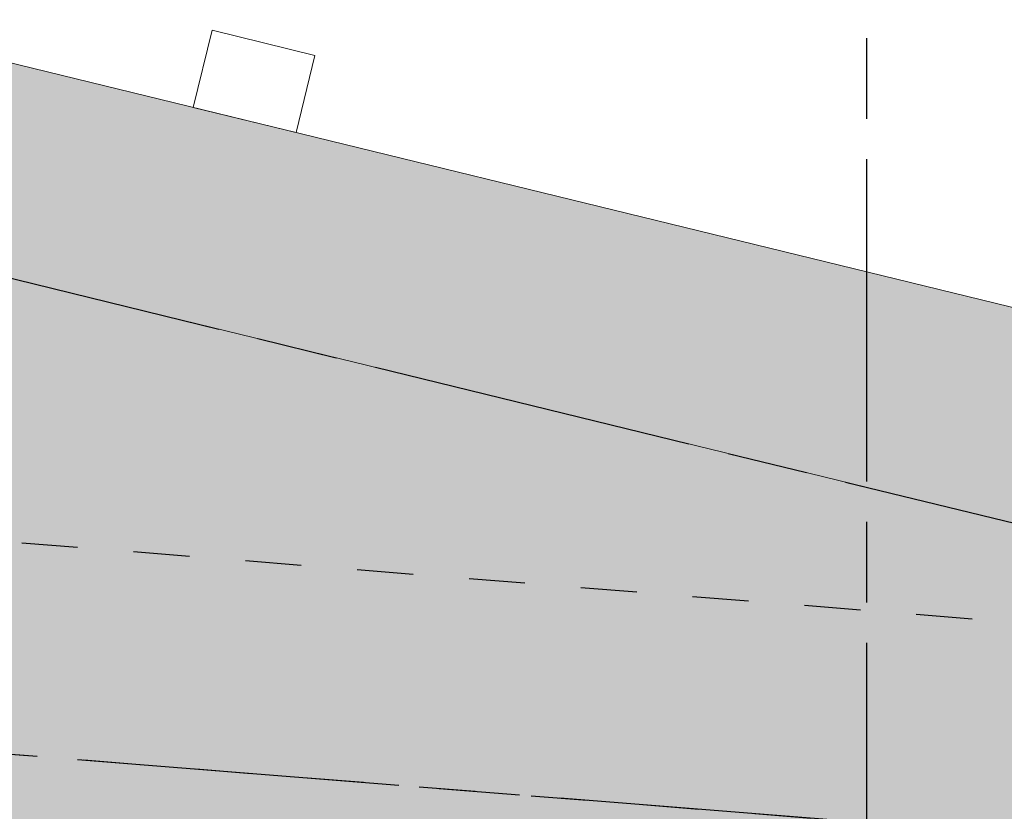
# Model space of a CAD drawing. Header units: millimetres. Extents: x -10538 to 13100, y -15694 to 32605.
# Tile 128 of 203: x 3422 to 5283, y 13942 to 15438. Entities that reach past the tile are written whole.
import ezdxf

# ---------------------------------------------------------------- set-up
doc = ezdxf.new("R2010")
doc.units = ezdxf.units.MM
doc.header["$LTSCALE"] = 100
doc.linetypes.add('[LS] ISO-08 Long Dashed Short Dashed', pattern=[9.144, 6.096, -0.762, 1.524, -0.762])
doc.linetypes.add('[LS] Type-1', pattern=[2.12, 1.06, -1.06])
doc.layers.get('0').update_dxf_attribs({"lineweight": 5})
doc.layers.add('Constructie _ STAAL', color=6, linetype='Continuous', lineweight=5, true_color=0xff00ff)
doc.layers.add('dakgroen', color=7, linetype='Continuous', lineweight=25, true_color=0x007f00)
doc.layers.add('Geen', color=7, linetype='Continuous', lineweight=9)
doc.layers.add('none', color=7, linetype='Continuous', lineweight=13)

# ---------------------------------------------------------------- blocks, each defined once
blk = doc.blocks.new('Groep-94')
at = {"layer": 'none', "color": 7, "linetype": '[LS] Type-1', "lineweight": 25, "transparency": 33554687, "flags": 128}
for points in [[(-4611.8, -12147.8, -0.413893), (-6711.8, -10050.1), (-7211.8, 11950), (-7211.8, 11952.2, -0.414214), (-4111.8, 15052.2), (-4107.8, 15052.2), (8392.3, 14052.2, -0.413833), (11488.2, 10952.2), (11488.2, 10948.7), (9988.2, -10051.4, -0.41371), (7888.2, -12147.8)], [(-6311.8, -10040.8), (-6811.8, 11958.9, -0.41223), (-4123.4, 14652.2), (8376, 13652.3), (8391.7, 13652.2, -0.412704), (11088.2, 10962.7), (9588.3, -10036.8), (9588.2, -10050.7, -0.41371), (7888.2, -11747.8), (-4611.8, -11747.8, -0.413893), (-6311.8, -10049.6)]]:
    blk.add_lwpolyline(points, format="xyb", close=True, dxfattribs=at)
blk = doc.blocks.new('Groep-100')
at = {"layer": 'Geen', "color": 5, "linetype": '[LS] ISO-08 Long Dashed Short Dashed', "lineweight": 25, "true_color": 0x0000ff, "transparency": 33554687}
for p, q in [((-9230, 18035.2), (12977.2, 12611.7)), ((5022.5, 17917.9), (5022.5, -14831.6)), ((-9230, 15058), (12882.6, 13293.6))]:
    blk.add_line(p, q, dxfattribs=at)
blk = doc.blocks.new('Groep-101')
at = {"layer": 'Constructie _ STAAL', "color": 7, "transparency": 33554546}
blk.add_blockref('Groep-100', (0, 0), dxfattribs=at)
blk = doc.blocks.new('Groep-145')
at = {"layer": 'dakgroen', "linetype": 'Continuous', "lineweight": 25, "true_color": 0x007f00, "transparency": 33554526}
h = blk.add_hatch(dxfattribs=at)
h.set_pattern_fill('Plus', color=96, style=0, pattern_type=2)
h.set_pattern_definition([(0, (-37.5, 0), (0, 300), [75, -225]), (90, (0, -37.5), (-300, 2e-14), [75, -225])])
edge = h.paths.add_edge_path()
edge.add_line((9142, 13548.4), (-4024.9, 16764))
edge.add_arc((-4315.9, 14166.3), 2613.9, 83.6089, 181.0451)
edge.add_line((-6929.4, 14118.6), (-6741.1, 9811.6))
edge.add_line((-6741.1, 9811.6), (-6704.7, 10107.4))
edge.add_line((-6704.7, 10107.4), (-6692.2, 10137.9))
edge.add_line((-6692.2, 10137.9), (-6669.1, 10335.5))
edge.add_arc((-4556.6, 10322.3), 2112.6, 85.5549, 179.6413, ccw=False)
edge.add_line((-4392.9, 12428.5), (7932, 12428.5))
edge.add_arc((7916.6, 10291.3), 2137.2, -4.4298, 89.5881, ccw=False)
edge.add_line((10047.4, 10126.2), (10549.9, 3426.6))
edge.add_line((10549.9, 3426.6), (11067.3, 10670))
edge.add_line((11067.3, 10670), (11065.9, 10876.2))
edge.add_line((11065.9, 10876.2), (11064.4, 11191.4))
edge.add_line((11064.4, 11191.4), (11009.6, 11539.4))
edge.add_line((11009.6, 11539.4), (10974.8, 11677.6))
edge.add_line((10974.8, 11677.6), (10856.2, 12057.9))
edge.add_line((10856.2, 12057.9), (10791.7, 12195.6))
edge.add_line((10791.7, 12195.6), (10666.5, 12422.6))
edge.add_line((10666.5, 12422.6), (10519.8, 12645.5))
edge.add_line((10519.8, 12645.5), (10317.3, 12890.3))
edge.add_line((10317.3, 12890.3), (10103.2, 13076.7))
edge.add_line((10103.2, 13076.7), (9836, 13253.9))
edge.add_line((9836, 13253.9), (9565.1, 13386.8))
edge.add_line((9565.1, 13386.8), (9347.3, 13475.7))
edge.add_line((9347.3, 13475.7), (9142, 13548.4))
h.paths.add_polyline_path([(-5277, 14361.8), (2723, 14361.8), (2723, 12461.8), (-5277, 12461.8)])
at = {"layer": 'none', "linetype": 'Continuous', "lineweight": 0, "true_color": 0xdddddd, "transparency": 33554687}
h = blk.add_hatch(color=254, dxfattribs=at)
edge = h.paths.add_edge_path()
edge.add_line((-7088.4, 6696.1), (-7202.4, 12136.5))
edge.add_arc((-4107.8, 11952.8), 3100, 176.6032, 180)
edge.add_line((-7207.8, 11952.8), (-7306, 14070.7))
edge.add_arc((-4218, 14082.7), 3088, 85.7515, 180.2225, ccw=False)
edge.add_line((-3989.2, 17162.2), (9198.2, 13942))
edge.add_line((9198.2, 13942), (9310.3, 13902.3))
edge.add_line((9310.3, 13902.3), (9198.2, 13942))
edge.add_line((9198.2, 13942), (9422.5, 13862.6))
edge.add_line((9422.5, 13862.6), (9651, 13769.3))
edge.add_line((9651, 13769.3), (9939.6, 13627.7))
edge.add_line((9939.6, 13627.7), (10228.6, 13436.1))
edge.add_line((10228.6, 13436.1), (10529.9, 13173.8))
edge.add_line((10529.9, 13173.8), (10715.7, 12983.9))
edge.add_line((10715.7, 12983.9), (10887.2, 12762.1))
edge.add_line((10887.2, 12762.1), (11042.3, 12526.4))
edge.add_line((11042.3, 12526.4), (11174.5, 12286.8))
edge.add_line((11174.5, 12286.8), (11247.6, 12130.8))
edge.add_line((11247.6, 12130.8), (11371.9, 11732.2))
edge.add_line((11371.9, 11732.2), (11410.3, 11579.7))
edge.add_line((11410.3, 11579.7), (11468.8, 11207.9))
edge.add_line((11468.8, 11207.9), (11470.4, 10877.7))
edge.add_line((11470.4, 10877.7), (11471.8, 10663.9))
edge.add_line((11471.8, 10663.9), (10759.3, 688))
edge.add_line((10759.3, 688), (10035.9, 10332.2))
edge.add_arc((7935.9, 10328.5), 2100, 0.1034, 90)
edge.add_line((7935.9, 12428.5), (-4564.1, 12428.5))
edge.add_arc((-4564.1, 10328.5), 2100, 90, 179.8084)
edge.add_line((-6664.1, 10335.5), (-6669.1, 10299.1))
edge.add_line((-6669.1, 10299.1), (-6679.6, 10265.3))
edge.add_line((-6679.6, 10265.3), (-6722.2, 9918.5))
edge.add_line((-6722.2, 9918.5), (-7088.4, 6696.1))
at = {"layer": 'none', "linetype": 'Continuous', "lineweight": 0, "true_color": 0xc4dcc4, "transparency": 33554526}
h = blk.add_hatch(color=254, dxfattribs=at)
edge = h.paths.add_edge_path()
edge.add_arc((-4315.9, 14166.3), 2613.9, 83.6089, 181.0451, ccw=False)
edge.add_line((-4024.9, 16764), (9142, 13548.4))
edge.add_line((9142, 13548.4), (9244.7, 13512))
edge.add_line((9244.7, 13512), (9142, 13548.4))
edge.add_line((9142, 13548.4), (9347.3, 13475.7))
edge.add_line((9347.3, 13475.7), (9565.1, 13386.8))
edge.add_line((9565.1, 13386.8), (9836, 13253.9))
edge.add_line((9836, 13253.9), (10103.2, 13076.7))
edge.add_line((10103.2, 13076.7), (10317.3, 12890.3))
edge.add_line((10317.3, 12890.3), (10519.8, 12645.5))
edge.add_line((10519.8, 12645.5), (10666.5, 12422.6))
edge.add_line((10666.5, 12422.6), (10791.7, 12195.6))
edge.add_line((10791.7, 12195.6), (10856.2, 12057.9))
edge.add_line((10856.2, 12057.9), (10974.8, 11677.6))
edge.add_line((10974.8, 11677.6), (11009.6, 11539.4))
edge.add_line((11009.6, 11539.4), (11064.4, 11191.4))
edge.add_line((11064.4, 11191.4), (11065.9, 10876.2))
edge.add_line((11065.9, 10876.2), (11067.3, 10670))
edge.add_line((11067.3, 10670), (10549.9, 3426.6))
edge.add_line((10549.9, 3426.6), (10047.4, 10126.2))
edge.add_arc((7916.6, 10291.3), 2137.2, 355.5702, 449.5881)
edge.add_line((7932, 12428.5), (-4392.9, 12428.5))
edge.add_arc((-4556.6, 10322.3), 2112.6, 85.5549, 179.6413)
edge.add_line((-6669.1, 10335.5), (-6692.2, 10137.9))
edge.add_line((-6692.2, 10137.9), (-6704.7, 10107.4))
edge.add_line((-6704.7, 10107.4), (-6741.1, 9811.6))
edge.add_line((-6741.1, 9811.6), (-6929.4, 14118.6))
at = {"linetype": 'Continuous', "lineweight": 5, "transparency": 33554687, "flags": 128}
blk.add_lwpolyline([(3785.7, 15418.1), (3980, 15370.7), (3944.4, 15224.9), (3750.1, 15272.4)], close=True, dxfattribs=at)
at = {"layer": 'dakgroen', "linetype": 'Continuous', "lineweight": 5, "transparency": 33554687, "flags": 128}
blk.add_lwpolyline([(-4392.9, 12428.5), (7932, 12428.5, -0.434905), (10047.4, 10126.2), (10549.9, 3426.6), (11067.3, 10670), (11065.9, 10876.2), (11064.4, 11191.4), (11009.6, 11539.4), (10974.8, 11677.6), (10856.2, 12057.9), (10791.7, 12195.6), (10666.5, 12422.6), (10519.8, 12645.5), (10317.3, 12890.3), (10103.2, 13076.7), (9836, 13253.9), (9565.1, 13386.8), (9347.3, 13475.7), (9142, 13548.4), (-4024.9, 16764, 0.452759)], format="xyb", dxfattribs=at)
at = {"layer": 'none', "color": 7, "linetype": 'Continuous', "lineweight": 9, "transparency": 33554687, "flags": 128}
for points in [[(-3989.2, 17162.2), (9198.2, 13942), (9310.3, 13902.3), (9198.2, 13942), (9422.5, 13862.6), (9651, 13769.3), (9939.6, 13627.7), (10228.6, 13436.1), (10529.9, 13173.8), (10715.7, 12983.9), (10887.2, 12762.1), (11042.3, 12526.4), (11174.5, 12286.8), (11247.6, 12130.8), (11371.9, 11732.2), (11410.3, 11579.7), (11468.8, 11207.9), (11470.4, 10877.7), (11471.8, 10663.9), (10759.3, 688), (10035.9, 10332.2, 0.413685), (7935.9, 12428.5), (-4564.1, 12428.5, 0.413234)], [(-4024.9, 16764), (9142, 13548.4), (9244.7, 13512), (9142, 13548.4), (9347.3, 13475.7), (9565.1, 13386.8), (9836, 13253.9), (10103.2, 13076.7), (10317.3, 12890.3), (10519.8, 12645.5), (10666.5, 12422.6), (10791.7, 12195.6), (10856.2, 12057.9), (10974.8, 11677.6), (11009.6, 11539.4), (11064.4, 11191.4), (11065.9, 10876.2), (11067.3, 10670), (10549.9, 3426.6), (10047.4, 10126.2, 0.434905), (7932, 12428.5), (-4392.9, 12428.5, 0.435261)]]:
    blk.add_lwpolyline(points, format="xyb", dxfattribs=at)
at = {"layer": 'Constructie _ STAAL', "color": 7, "transparency": 33554546}
blk.add_blockref('Groep-101', (0, 0), dxfattribs=at)
at = {"layer": 'Geen', "color": 7, "transparency": 33554687}
blk.add_blockref('Groep-94', (0, 0), dxfattribs=at)

msp = doc.modelspace()

# ---------------------------------------------------------------- block references
at = {"layer": 'none', "color": 7}
msp.add_blockref('Groep-145', (0, 0), dxfattribs=at)

doc.saveas('drawing.dxf')
